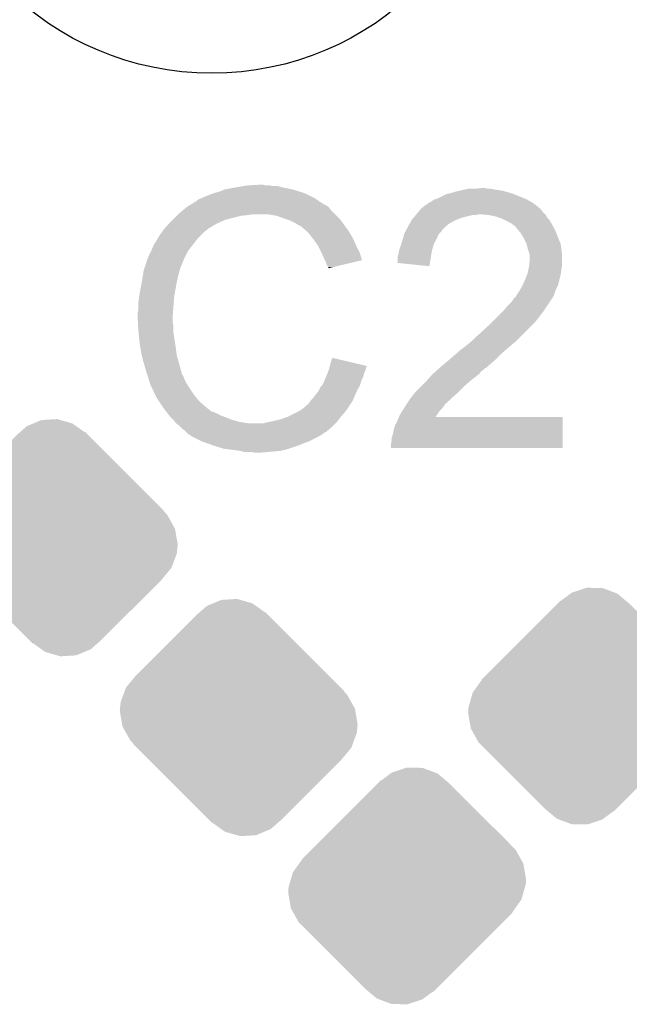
# Model space of a CAD drawing. Extents: x -1.3 to 24.2, y -3.9 to 24.8.
# Tile 18 of 23: x 13.2 to 15.5, y 13.8 to 17.5. Entities that reach past the tile are written whole.
import ezdxf

# ---------------------------------------------------------------- set-up
doc = ezdxf.new("R2010")
doc.units = 0
doc.layers.get('0').update_dxf_attribs({"linetype": 'CONTINUOUS'})
doc.layers.add('M-BUS_RF_5_CLICK_V100_GTO', color=12, linetype='CONTINUOUS')
doc.layers.add('M-BUS_RF_5_CLICK_V100_GTS', color=13, linetype='CONTINUOUS')

# ---------------------------------------------------------------- blocks, each defined once
blk = doc.blocks.new('CUSTOM_67')
for points in [[(-0.00452, 0.44521), (-0.001348, 0.446268), (0.058318, 0.44521), (-0.001348, 0.446268)], [(-0.09984, 0.396188), (-0.062056, 0.424334), (0.147838, 0.396188), (0.114222, 0.424334)], [(-0.062056, 0.424334), (-0.057958, 0.427386), (0.114222, 0.424334), (0.10605, 0.427386)], [(-0.057958, 0.427386), (-0.00452, 0.44521), (0.10605, 0.427386), (0.058318, 0.44521)], [(-0.337542, 0.159966), (-0.111486, 0.386022), (0.386034, 0.159966), (0.159978, 0.386022)], [(-0.111486, 0.386022), (-0.10132, 0.396188), (0.159978, 0.386022), (0.147838, 0.396188)], [(-0.10132, 0.396188), (-0.10058, 0.396928), (-0.09984, 0.396188), (-0.10058, 0.396928)], [(-0.361196, 0.136312), (-0.337542, 0.159966), (0.409112, 0.136312), (0.386034, 0.159966)], [(-0.396928, 0.10058), (-0.361196, 0.136312), (0.429078, 0.10058), (0.409112, 0.136312)], [(-0.430808, 0.051232), (-0.40732, 0.084216), (0.44388, 0.051232), (0.43822, 0.084216)], [(-0.40732, 0.084216), (-0.39619, 0.099842), (0.43822, 0.084216), (0.42949, 0.099842)], [(-0.39619, 0.099842), (-0.396928, 0.10058), (0.42949, 0.099842), (0.429078, 0.10058)], [(-0.438216, 0.0254), (-0.430808, 0.051232), (0.44831, 0.0254), (0.44388, 0.051232)], [(-0.447254, -0.00613), (-0.44374, 0.006132), (0.443738, -0.00613), (0.447254, 0.006132)], [(-0.44374, 0.006132), (-0.438216, 0.0254), (0.447254, 0.006132), (0.44831, 0.0254)], [(-0.44831, -0.0254), (-0.447254, -0.00613), (0.438212, -0.0254), (0.443738, -0.00613)], [(-0.443878, -0.05123), (-0.44831, -0.0254), (0.430808, -0.05123), (0.438212, -0.0254)], [(-0.438222, -0.084216), (-0.443878, -0.05123), (0.407314, -0.084216), (0.430808, -0.05123)], [(-0.429492, -0.09984), (-0.438222, -0.084216), (0.396188, -0.09984), (0.407314, -0.084216)], [(-0.429078, -0.10058), (-0.429492, -0.09984), (0.396928, -0.10058), (0.396188, -0.09984)], [(-0.409114, -0.136312), (-0.429078, -0.10058), (0.361196, -0.136312), (0.396928, -0.10058)], [(-0.386012, -0.159988), (-0.409114, -0.136312), (0.33752, -0.159988), (0.361196, -0.136312)], [(-0.159988, -0.386012), (-0.386012, -0.159988), (0.111496, -0.386012), (0.33752, -0.159988)], [(-0.147838, -0.396186), (-0.159988, -0.386012), (0.101322, -0.396186), (0.111496, -0.386012)], [(-0.114234, -0.424326), (-0.147838, -0.396186), (0.062064, -0.424326), (0.099838, -0.396186)], [(0.10058, -0.396928), (0.099838, -0.396186), (0.10058, -0.396928), (0.101322, -0.396186)], [(-0.106024, -0.427392), (-0.114234, -0.424326), (0.05795, -0.427392), (0.062064, -0.424326)], [(-0.05833, -0.445208), (-0.106024, -0.427392), (0.00452, -0.445208), (0.05795, -0.427392)], [(0.001336, -0.44627), (-0.05833, -0.445208), (0.001336, -0.44627), (0.00452, -0.445208)]]:
    blk.add_solid(points)
blk = doc.blocks.new('CUSTOM_76')
for points in [[(-0.065702, 0.44364), (-0.006136, 0.447248), (0.006452, 0.44364), (-0.006136, 0.447248)], [(-0.148352, 0.396186), (-0.120664, 0.420392), (0.099838, 0.396186), (0.06585, 0.420392)], [(-0.120664, 0.420392), (-0.09605, 0.430804), (0.06585, 0.420392), (0.051228, 0.430804)], [(-0.09605, 0.430804), (-0.065702, 0.44364), (0.051228, 0.430804), (0.006452, 0.44364)], [(-0.386012, 0.159988), (-0.159988, 0.386012), (0.33752, 0.159988), (0.111496, 0.386012)], [(-0.159988, 0.386012), (-0.148352, 0.396186), (0.111496, 0.386012), (0.101322, 0.396186)], [(0.099838, 0.396186), (0.10058, 0.396928), (0.101322, 0.396186), (0.10058, 0.396928)], [(-0.424328, 0.114236), (-0.386012, 0.159988), (0.383272, 0.114236), (0.33752, 0.159988)], [(-0.42943, 0.10058), (-0.424328, 0.114236), (0.396928, 0.10058), (0.383272, 0.114236)], [(-0.44521, 0.058332), (-0.435058, 0.085514), (0.424302, 0.058332), (0.409112, 0.085514)], [(-0.435058, 0.085514), (-0.429706, 0.09984), (0.409112, 0.085514), (0.396188, 0.09984)], [(-0.429706, 0.09984), (-0.42943, 0.10058), (0.396188, 0.09984), (0.396928, 0.10058)], [(-0.447556, 0.033418), (-0.44521, 0.058332), (0.438222, 0.033418), (0.424302, 0.058332)], [(-0.44831, 0.0254), (-0.447556, 0.033418), (0.439598, 0.0254), (0.438222, 0.033418)], [(-0.439596, -0.0254), (-0.44831, 0.0254), (0.44831, -0.0254), (0.439598, 0.0254)], [(-0.438222, -0.033416), (-0.439596, -0.0254), (0.447556, -0.033416), (0.44831, -0.0254)], [(-0.424336, -0.058266), (-0.438222, -0.033416), (0.445222, -0.058266), (0.447556, -0.033416)], [(-0.409114, -0.085512), (-0.424336, -0.058266), (0.435054, -0.085512), (0.445222, -0.058266)], [(-0.396188, -0.09984), (-0.409114, -0.085512), (0.429706, -0.09984), (0.435054, -0.085512)], [(-0.396928, -0.10058), (-0.396188, -0.09984), (0.42943, -0.10058), (0.429706, -0.09984)], [(-0.383332, -0.114176), (-0.396928, -0.10058), (0.424358, -0.114176), (0.42943, -0.10058)], [(-0.337566, -0.159942), (-0.383332, -0.114176), (0.386058, -0.159942), (0.424358, -0.114176)], [(-0.111486, -0.386022), (-0.337566, -0.159942), (0.159978, -0.386022), (0.386058, -0.159942)], [(-0.10132, -0.396188), (-0.111486, -0.386022), (0.14835, -0.396188), (0.159978, -0.386022)], [(-0.10058, -0.396928), (-0.10132, -0.396188), (-0.10058, -0.396928), (-0.09984, -0.396188)], [(-0.065846, -0.420396), (-0.09984, -0.396188), (0.120662, -0.420396), (0.14835, -0.396188)], [(-0.05123, -0.430806), (-0.065846, -0.420396), (0.096052, -0.430806), (0.120662, -0.420396)], [(-0.006444, -0.443646), (-0.05123, -0.430806), (0.0657, -0.443646), (0.096052, -0.430806)], [(0.006132, -0.447252), (-0.006444, -0.443646), (0.006132, -0.447252), (0.0657, -0.443646)]]:
    blk.add_solid(points)
blk = doc.blocks.new('ROUND_23')
blk.add_circle((0, 0), 1.1011)

msp = doc.modelspace()

# ---------------------------------------------------------------- linework, layer by layer
at = {"layer": 'M-BUS_RF_5_CLICK_V100_GTO'}
for points in [[(14.000482, 16.81734), (14.018262, 16.82496), (14.299186, 16.81734), (14.274802, 16.82496)], [(14.018262, 16.82496), (14.0589, 16.83258), (14.274802, 16.82496), (14.236698, 16.83258)], [(14.0589, 16.83258), (14.08938, 16.83766), (14.236698, 16.83258), (14.218924, 16.83766)], [(14.08938, 16.83766), (14.10462, 16.8402), (14.201142, 16.83766), (14.185902, 16.8402)], [(14.10462, 16.8402), (14.150338, 16.84274), (14.173202, 16.8402), (14.163042, 16.84274)], [(14.892018, 16.81734), (14.903448, 16.81988), (15.076172, 16.81734), (15.067282, 16.81988)], [(14.903448, 16.81988), (14.91488, 16.82242), (15.067282, 16.81988), (15.05204, 16.82242)], [(14.91488, 16.82242), (14.92631, 16.82496), (15.05204, 16.82242), (15.03426, 16.82496)], [(14.92631, 16.82496), (14.937742, 16.8275), (15.03426, 16.82496), (15.021562, 16.8275)], [(14.9606, 16.8275), (14.985978, 16.830038), (15.008864, 16.8275), (15.001242, 16.830038)], [(14.985978, 16.830038), (14.985998, 16.83004), (15.001242, 16.830038), (14.985998, 16.83004)], [(13.909868, 16.77924), (13.91412, 16.781792), (14.3764, 16.77924), (14.372828, 16.781792)], [(13.91412, 16.781792), (13.914134, 16.784326), (14.372828, 16.781792), (14.36928, 16.784326)], [(13.914134, 16.784326), (13.924282, 16.7894), (14.36928, 16.784326), (14.362174, 16.7894)], [(13.924282, 16.7894), (13.931894, 16.791938), (14.362174, 16.7894), (14.35862, 16.791938)], [(13.931894, 16.791938), (13.9319, 16.79194), (14.35862, 16.791938), (14.358618, 16.79194)], [(13.9319, 16.79194), (13.94206, 16.79702), (14.358618, 16.79194), (14.34846, 16.79702)], [(13.94206, 16.79702), (13.954758, 16.8021), (14.34846, 16.79702), (14.3383, 16.8021)], [(13.954758, 16.8021), (13.967458, 16.80718), (14.3383, 16.8021), (14.32687, 16.80718)], [(13.967458, 16.80718), (13.9827, 16.81226), (14.32687, 16.80718), (14.31544, 16.81226)], [(13.9827, 16.81226), (14.000482, 16.81734), (14.31544, 16.81226), (14.299186, 16.81734)], [(14.79804, 16.779242), (14.808202, 16.78686), (15.172054, 16.779242), (15.158722, 16.78686)], [(14.808202, 16.78686), (14.82344, 16.79194), (15.158722, 16.78686), (15.146868, 16.79194)], [(14.82344, 16.79194), (14.828518, 16.79448), (15.146868, 16.79194), (15.14094, 16.79448)], [(14.828518, 16.79448), (14.853922, 16.807182), (15.14094, 16.79448), (15.109188, 16.807182)], [(14.853922, 16.807182), (14.864076, 16.80972), (15.109188, 16.807182), (15.102842, 16.80972)], [(14.864076, 16.80972), (14.87424, 16.81226), (15.102842, 16.80972), (15.093952, 16.81226)], [(14.87424, 16.81226), (14.892018, 16.81734), (15.093952, 16.81226), (15.076172, 16.81734)], [(13.843, 16.73098), (13.861008, 16.746218), (14.43482, 16.73098), (14.419582, 16.746218)], [(13.861008, 16.746218), (13.870016, 16.75384), (14.419582, 16.746218), (14.4145, 16.75384)], [(13.870016, 16.75384), (13.876022, 16.758922), (14.4145, 16.75384), (14.409418, 16.758922)], [(13.876022, 16.758922), (13.880246, 16.761458), (14.409418, 16.758922), (14.40688, 16.761458)], [(13.880246, 16.761458), (13.884476, 16.763998), (14.40688, 16.761458), (14.401804, 16.763998)], [(13.884476, 16.763998), (13.888702, 16.766534), (14.401804, 16.763998), (14.399266, 16.766534)], [(13.888702, 16.766534), (13.888712, 16.76654), (14.399266, 16.766534), (14.396724, 16.76654)], [(13.888712, 16.76654), (13.909868, 16.77924), (14.396724, 16.76654), (14.3764, 16.77924)], [(14.749784, 16.741138), (14.75613, 16.748752), (15.217142, 16.741138), (15.212064, 16.748752)], [(14.75613, 16.748752), (14.756136, 16.74876), (15.212064, 16.748752), (15.209542, 16.74876)], [(14.756136, 16.74876), (14.758246, 16.751292), (15.209542, 16.74876), (15.20952, 16.751292)], [(14.758246, 16.751292), (14.762488, 16.75638), (15.20952, 16.751292), (15.20342, 16.75638)], [(14.762488, 16.75638), (14.765026, 16.756386), (15.20342, 16.75638), (15.203412, 16.756386)], [(14.765026, 16.756386), (14.77264, 16.764), (15.203412, 16.756386), (15.19428, 16.764)], [(14.77264, 16.764), (14.772644, 16.764002), (15.19428, 16.764), (15.194278, 16.764002)], [(14.772644, 16.764002), (14.77772, 16.766542), (15.194278, 16.764002), (15.190722, 16.766542)], [(14.77772, 16.766542), (14.787882, 16.77416), (15.190722, 16.766542), (15.180058, 16.77416)], [(14.787882, 16.77416), (14.792958, 16.7767), (15.180058, 16.77416), (15.176502, 16.7767)], [(14.792958, 16.7767), (14.79804, 16.779242), (15.176502, 16.7767), (15.172054, 16.779242)], [(13.81506, 16.70304), (13.82268, 16.71066), (14.00429, 16.70304), (14.020798, 16.71066)], [(13.82268, 16.71066), (13.83792, 16.7259), (14.020798, 16.71066), (14.08176, 16.7259)], [(13.83792, 16.7259), (13.84046, 16.72844), (14.08176, 16.7259), (14.107162, 16.72844)], [(13.84046, 16.72844), (13.843, 16.73098), (14.107162, 16.72844), (14.119858, 16.73098)], [(14.213838, 16.7259), (14.183358, 16.73098), (14.4399, 16.7259), (14.43482, 16.73098)], [(14.24178, 16.71574), (14.213838, 16.7259), (14.45006, 16.71574), (14.4399, 16.7259)], [(14.249406, 16.713198), (14.24178, 16.71574), (14.452602, 16.713198), (14.45006, 16.71574)], [(14.264638, 16.70812), (14.249406, 16.713198), (14.456666, 16.70812), (14.452602, 16.713198)], [(14.27988, 16.7005), (14.264638, 16.70812), (14.46276, 16.7005), (14.456666, 16.70812)], [(14.71567, 16.69542), (14.722928, 16.70812), (14.86408, 16.69542), (14.886938, 16.70812)], [(14.722928, 16.70812), (14.72438, 16.710658), (14.886938, 16.70812), (14.893284, 16.710658)], [(14.72438, 16.710658), (14.73073, 16.718278), (14.893284, 16.710658), (14.912338, 16.718278)], [(14.73073, 16.718278), (14.7392, 16.72844), (14.912338, 16.718278), (14.952978, 16.72844)], [(14.7392, 16.72844), (14.741316, 16.730978), (14.968216, 16.72844), (14.975838, 16.730978)], [(14.741316, 16.73098), (14.749784, 16.741138), (15.2273, 16.73098), (15.217142, 16.741138)], [(14.741316, 16.730978), (14.741316, 16.73098), (14.975838, 16.730978), (14.983462, 16.73098)], [(15.01394, 16.72844), (14.983462, 16.73098), (15.22984, 16.72844), (15.2273, 16.73098)], [(15.01396, 16.728436), (15.01394, 16.72844), (15.229842, 16.728436), (15.22984, 16.72844)], [(15.039338, 16.72336), (15.01396, 16.728436), (15.232382, 16.72336), (15.229842, 16.728436)], [(15.054578, 16.71828), (15.039338, 16.72336), (15.234922, 16.71828), (15.232382, 16.72336)], [(15.062198, 16.71574), (15.054578, 16.71828), (15.237462, 16.71574), (15.234922, 16.71828)], [(15.072362, 16.710658), (15.062198, 16.71574), (15.242542, 16.710658), (15.237462, 16.71574)], [(15.097758, 16.69796), (15.072362, 16.710658), (15.25016, 16.69796), (15.242542, 16.710658)], [(13.784324, 16.667478), (13.78966, 16.6751), (13.9446, 16.667478), (13.954758, 16.6751)], [(13.78966, 16.6751), (13.789662, 16.675102), (13.954758, 16.6751), (13.95476, 16.675102)], [(13.789662, 16.675102), (13.791966, 16.677638), (13.95476, 16.675102), (13.957298, 16.677638)], [(13.791966, 16.677638), (13.808132, 16.69542), (13.957298, 16.677638), (13.987782, 16.69542)], [(13.808132, 16.69542), (13.81506, 16.70304), (13.987782, 16.69542), (14.00429, 16.70304)], [(14.28496, 16.69796), (14.27988, 16.7005), (14.464576, 16.69796), (14.46276, 16.7005)], [(14.297662, 16.69034), (14.28496, 16.69796), (14.470018, 16.69034), (14.464576, 16.69796)], [(14.307816, 16.685262), (14.297662, 16.69034), (14.473646, 16.685262), (14.470018, 16.69034)], [(14.31036, 16.68272), (14.307816, 16.685262), (14.475462, 16.68272), (14.473646, 16.685262)], [(14.330364, 16.66494), (14.31036, 16.68272), (14.488162, 16.66494), (14.475462, 16.68272)], [(14.70054, 16.667478), (14.704644, 16.6751), (14.836138, 16.667478), (14.84122, 16.6751)], [(14.704644, 16.6751), (14.706014, 16.677642), (14.84122, 16.6751), (14.84376, 16.677642)], [(14.706014, 16.677642), (14.71422, 16.69288), (14.84376, 16.677642), (14.861176, 16.69288)], [(14.71422, 16.69288), (14.71567, 16.69542), (14.861176, 16.69288), (14.86408, 16.69542)], [(15.10792, 16.69034), (15.097758, 16.69796), (15.254318, 16.69034), (15.25016, 16.69796)], [(15.115536, 16.68526), (15.10792, 16.69034), (15.257088, 16.68526), (15.254318, 16.69034)], [(15.118078, 16.680184), (15.115536, 16.68526), (15.259856, 16.680184), (15.257088, 16.68526)], [(15.126792, 16.67002), (15.118078, 16.680184), (15.2654, 16.67002), (15.259856, 16.680184)], [(13.759182, 16.626844), (13.76426, 16.636998), (13.906786, 16.626844), (13.914684, 16.636998)], [(13.76426, 16.636998), (13.765782, 16.639538), (13.914684, 16.636998), (13.91666, 16.639538)], [(13.765782, 16.639538), (13.771878, 16.6497), (13.91666, 16.639538), (13.926822, 16.6497)], [(13.771878, 16.6497), (13.784324, 16.667478), (13.926822, 16.6497), (13.9446, 16.667478)], [(14.33322, 16.6624), (14.330364, 16.66494), (14.489614, 16.6624), (14.488162, 16.66494)], [(14.345412, 16.64716), (14.33322, 16.6624), (14.49832, 16.64716), (14.489614, 16.6624)], [(14.35354, 16.637), (14.345412, 16.64716), (14.5034, 16.637), (14.49832, 16.64716)], [(14.360652, 16.62684), (14.35354, 16.637), (14.50848, 16.62684), (14.5034, 16.637)], [(14.68628, 16.6243), (14.690632, 16.639538), (14.80965, 16.6243), (14.81836, 16.639538)], [(14.690632, 16.639538), (14.695712, 16.657316), (14.81836, 16.639538), (14.825978, 16.657316)], [(14.695712, 16.657316), (14.69644, 16.659862), (14.825978, 16.657316), (14.828522, 16.659862)], [(14.69644, 16.659862), (14.70054, 16.667478), (14.828522, 16.659862), (14.836138, 16.667478)], [(15.13332, 16.662402), (15.126792, 16.67002), (15.26833, 16.662402), (15.2654, 16.67002)], [(15.14602, 16.642078), (15.13332, 16.662402), (15.276148, 16.642078), (15.26833, 16.662402)], [(15.14856, 16.637), (15.14602, 16.642078), (15.2781, 16.637), (15.276148, 16.642078)], [(15.15618, 16.621762), (15.14856, 16.637), (15.28463, 16.621762), (15.2781, 16.637)], [(13.741846, 16.593818), (13.74902, 16.609064), (13.8811, 16.593818), (13.892958, 16.609064)], [(13.74902, 16.609064), (13.749026, 16.611606), (13.892958, 16.609064), (13.894934, 16.611606)], [(13.749026, 16.611606), (13.75156, 16.614144), (13.894934, 16.611606), (13.896908, 16.614144)], [(13.75156, 16.614144), (13.754104, 16.621762), (13.896908, 16.614144), (13.902834, 16.621762)], [(13.754104, 16.621762), (13.759182, 16.626844), (13.902834, 16.621762), (13.906786, 16.626844)], [(14.371318, 16.6116), (14.360652, 16.62684), (14.515254, 16.6116), (14.50848, 16.62684)], [(14.37513, 16.60398), (14.371318, 16.6116), (14.51864, 16.60398), (14.515254, 16.6116)], [(14.38402, 16.5862), (14.37513, 16.60398), (14.527532, 16.5862), (14.51864, 16.60398)], [(14.676122, 16.59382), (14.676968, 16.59636), (14.800154, 16.59382), (14.80058, 16.59636)], [(14.676968, 16.59636), (14.685432, 16.621758), (14.80058, 16.59636), (14.808198, 16.621758)], [(14.685432, 16.621758), (14.68628, 16.6243), (14.808198, 16.621758), (14.80965, 16.6243)], [(15.156818, 16.619216), (15.15618, 16.621762), (15.28572, 16.619216), (15.28463, 16.621762)], [(15.161262, 16.60144), (15.156818, 16.619216), (15.287944, 16.60144), (15.28572, 16.619216)], [(15.166338, 16.5862), (15.161262, 16.60144), (15.289848, 16.5862), (15.287944, 16.60144)], [(13.717692, 16.532856), (13.727852, 16.56334), (13.85316, 16.532856), (13.86586, 16.56334)], [(13.727852, 16.56334), (13.7287, 16.56588), (13.86586, 16.56334), (13.86713, 16.56588)], [(13.7287, 16.56588), (13.741846, 16.593818), (13.86713, 16.56588), (13.8811, 16.593818)], [(14.38515, 16.583658), (14.38402, 16.5862), (14.528802, 16.583658), (14.527532, 16.5862)], [(14.39418, 16.56334), (14.38515, 16.583658), (14.534876, 16.56334), (14.528802, 16.583658)], [(14.396724, 16.558254), (14.39418, 16.56334), (14.536396, 16.558254), (14.534876, 16.56334)], [(14.67104, 16.570962), (14.67358, 16.58112), (14.796338, 16.570962), (14.798034, 16.58112)], [(14.67104, 16.553184), (14.67104, 16.570962), (14.793368, 16.553184), (14.796338, 16.570962)], [(14.67358, 16.58112), (14.676122, 16.59382), (14.798034, 16.58112), (14.800154, 16.59382)], [(15.167864, 16.578578), (15.166338, 16.5862), (15.2908, 16.578578), (15.289848, 16.5862)], [(15.166594, 16.537938), (15.16888, 16.560798), (15.2908, 16.537938), (15.2908, 16.560798)], [(15.16888, 16.573502), (15.167864, 16.578578), (15.2908, 16.573502), (15.2908, 16.578578)], [(15.16888, 16.560798), (15.16888, 16.573502), (15.2908, 16.560798), (15.2908, 16.573502)], [(13.713462, 16.520162), (13.714306, 16.522696), (13.84935, 16.520162), (13.850618, 16.522696)], [(13.714306, 16.522696), (13.715998, 16.527774), (13.850618, 16.522696), (13.85062, 16.527774)], [(13.715998, 16.527774), (13.716844, 16.530314), (13.85062, 16.527774), (13.853154, 16.530314)], [(13.716844, 16.530314), (13.717692, 16.532856), (13.853154, 16.530314), (13.85316, 16.532856)], [(14.39926, 16.55318), (14.396724, 16.558254), (14.515234, 16.55318), (14.536396, 16.558254)], [(14.40434, 16.537944), (14.39926, 16.55318), (14.451692, 16.537944), (14.515234, 16.55318)], [(14.409414, 16.532866), (14.40434, 16.537944), (14.430514, 16.532866), (14.451692, 16.537944)], [(14.40942, 16.527808), (14.409414, 16.532866), (14.40942, 16.527808), (14.430514, 16.532866)], [(14.668514, 16.548126), (14.67104, 16.553184), (14.792524, 16.548126), (14.793368, 16.553184)], [(14.7904, 16.535402), (14.668514, 16.548126), (14.7904, 16.535402), (14.792524, 16.548126)], [(15.16126, 16.510002), (15.1638, 16.5227), (15.286446, 16.510002), (15.28826, 16.5227)], [(15.1638, 16.5227), (15.16634, 16.535398), (15.28826, 16.5227), (15.290376, 16.535398)], [(15.16634, 16.535398), (15.166594, 16.537938), (15.290376, 16.535398), (15.2908, 16.537938)], [(13.70584, 16.47444), (13.70965, 16.4973), (13.83792, 16.47444), (13.843, 16.4973)], [(13.70965, 16.4973), (13.713036, 16.517618), (13.843, 16.4973), (13.848078, 16.517618)], [(13.713036, 16.517618), (13.713462, 16.520162), (13.848078, 16.517618), (13.84935, 16.520162)], [(15.142066, 16.464278), (15.1511, 16.4846), (15.27556, 16.464278), (15.28064, 16.4846)], [(15.1511, 16.4846), (15.159226, 16.50492), (15.28064, 16.4846), (15.28572, 16.50492)], [(15.159226, 16.50492), (15.16126, 16.510002), (15.28572, 16.50492), (15.286446, 16.510002)], [(13.7006, 16.4465), (13.70584, 16.47444), (13.83284, 16.4465), (13.83792, 16.47444)], [(15.130778, 16.443958), (15.14094, 16.461742), (15.2654, 16.443958), (15.274292, 16.461742)], [(15.14094, 16.461742), (15.142066, 16.464278), (15.274292, 16.461742), (15.27556, 16.464278)], [(13.69314, 16.39824), (13.69568, 16.416022), (13.826488, 16.39824), (13.82776, 16.416022)], [(13.69568, 16.416022), (13.69822, 16.4338), (13.82776, 16.416022), (13.830722, 16.4338)], [(13.69822, 16.4338), (13.7006, 16.4465), (13.830722, 16.4338), (13.83284, 16.4465)], [(15.1003, 16.40078), (15.11046, 16.416024), (15.244232, 16.40078), (15.254394, 16.416024)], [(15.11046, 16.416024), (15.110482, 16.41856), (15.254394, 16.416024), (15.256086, 16.41856)], [(15.110482, 16.41856), (15.115546, 16.418574), (15.256086, 16.41856), (15.256094, 16.418574)], [(15.115546, 16.418574), (15.116808, 16.421098), (15.256094, 16.418574), (15.257778, 16.421098)], [(15.116808, 16.421098), (15.120622, 16.428722), (15.257778, 16.421098), (15.260828, 16.428722)], [(15.120622, 16.428722), (15.124006, 16.4338), (15.260828, 16.428722), (15.26286, 16.4338)], [(15.124006, 16.4338), (15.129084, 16.441418), (15.26286, 16.4338), (15.265398, 16.441418)], [(15.129084, 16.441418), (15.130776, 16.443956), (15.265398, 16.441418), (15.2654, 16.443956)], [(15.130776, 16.443956), (15.130778, 16.443958), (15.2654, 16.443956), (15.2654, 16.443958)], [(13.69314, 16.370302), (13.69314, 16.39824), (13.824494, 16.370302), (13.826488, 16.39824)], [(15.06982, 16.36776), (15.085058, 16.38554), (15.22222, 16.36776), (15.234072, 16.38554)], [(15.085058, 16.38554), (15.1003, 16.40078), (15.234072, 16.38554), (15.244232, 16.40078)], [(13.6906, 16.360142), (13.69314, 16.370302), (13.823768, 16.360142), (13.824494, 16.370302)], [(13.6906, 16.344902), (13.6906, 16.360142), (13.82268, 16.344902), (13.823768, 16.360142)], [(13.6906, 16.3449), (13.6906, 16.344902), (13.822682, 16.3449), (13.82268, 16.344902)], [(13.691744, 16.322038), (13.6906, 16.3449), (13.822682, 16.322038), (13.822682, 16.3449)], [(15.0241, 16.32204), (15.0495, 16.34744), (15.18666, 16.32204), (15.20698, 16.34744)], [(15.0495, 16.34744), (15.06982, 16.36776), (15.20698, 16.34744), (15.22222, 16.36776)], [(13.692126, 16.314416), (13.691744, 16.322038), (13.82522, 16.314416), (13.822682, 16.322038)], [(13.69314, 16.2941), (13.692126, 16.314416), (13.82522, 16.2941), (13.82522, 16.314416)], [(14.98346, 16.28394), (15.01902, 16.31696), (15.14856, 16.28394), (15.18158, 16.31696)], [(15.01902, 16.31696), (15.0241, 16.32204), (15.18158, 16.31696), (15.18666, 16.32204)], [(13.693904, 16.286478), (13.69314, 16.2941), (13.82522, 16.286478), (13.82522, 16.2941)], [(13.695426, 16.27124), (13.693904, 16.286478), (13.82776, 16.27124), (13.82522, 16.286478)], [(13.69822, 16.243298), (13.695426, 16.27124), (13.83206, 16.243298), (13.82776, 16.27124)], [(14.95044, 16.25346), (14.96568, 16.2687), (15.11808, 16.25346), (15.13332, 16.2687)], [(14.96568, 16.2687), (14.98346, 16.28394), (15.13332, 16.2687), (15.14856, 16.28394)], [(13.699118, 16.23822), (13.69822, 16.243298), (13.83284, 16.23822), (13.83206, 16.243298)], [(13.70584, 16.20012), (13.699118, 16.23822), (13.83792, 16.20012), (13.83284, 16.23822)], [(14.902182, 16.21536), (14.9225, 16.2306), (15.073204, 16.21536), (15.090984, 16.2306)], [(14.9225, 16.2306), (14.9352, 16.24076), (15.090984, 16.2306), (15.10284, 16.24076)], [(14.9352, 16.24076), (14.950438, 16.253458), (15.10284, 16.24076), (15.118076, 16.253458)], [(14.950438, 16.253458), (14.95044, 16.25346), (15.118076, 16.253458), (15.11808, 16.25346)], [(13.705842, 16.200118), (13.70584, 16.20012), (13.83792, 16.200118), (13.83792, 16.20012)], [(13.71092, 16.1798), (13.705842, 16.200118), (13.843726, 16.1798), (13.83792, 16.200118)], [(14.41704, 16.167098), (14.42468, 16.189956), (14.521768, 16.167098), (14.42468, 16.189956)], [(14.86154, 16.1798), (14.873394, 16.18996), (15.035348, 16.1798), (15.04696, 16.18996)], [(14.873394, 16.18996), (14.8971, 16.210278), (15.04696, 16.18996), (15.067276, 16.210278)], [(14.8971, 16.210278), (14.897104, 16.210282), (15.067276, 16.210278), (15.06728, 16.210282)], [(14.897104, 16.210282), (14.902182, 16.21536), (15.06728, 16.210282), (15.073204, 16.21536)], [(13.715276, 16.16456), (13.71092, 16.1798), (13.84808, 16.16456), (13.843726, 16.1798)], [(13.72108, 16.14424), (13.715276, 16.16456), (13.853502, 16.14424), (13.84808, 16.16456)], [(14.41196, 16.146782), (14.413228, 16.151858), (14.550388, 16.146782), (14.551658, 16.151858)], [(14.413228, 16.151858), (14.414498, 16.156936), (14.551658, 16.151858), (14.554198, 16.156936)], [(14.414498, 16.156936), (14.41513, 16.159462), (14.554198, 16.156936), (14.5542, 16.159462)], [(14.41513, 16.159462), (14.41704, 16.167098), (14.5542, 16.159462), (14.521768, 16.167098)], [(14.820138, 16.14424), (14.828512, 16.151854), (14.99362, 16.14424), (15.001234, 16.151854)], [(14.828512, 16.151854), (14.82852, 16.15186), (15.001234, 16.151854), (15.003774, 16.15186)], [(14.82852, 16.15186), (14.852534, 16.17218), (15.003774, 16.15186), (15.02664, 16.17218)], [(14.852534, 16.17218), (14.86154, 16.1798), (15.02664, 16.17218), (15.035348, 16.1798)], [(13.727008, 16.126458), (13.72108, 16.14424), (13.858244, 16.126458), (13.853502, 16.14424)], [(13.727856, 16.123916), (13.727008, 16.126458), (13.860782, 16.123916), (13.858244, 16.126458)], [(13.729548, 16.118838), (13.727856, 16.123916), (13.86332, 16.118838), (13.860782, 16.123916)], [(13.73124, 16.113758), (13.729548, 16.118838), (13.865014, 16.113758), (13.86332, 16.118838)], [(13.731876, 16.11122), (13.73124, 16.113758), (13.86586, 16.11122), (13.865014, 16.113758)], [(14.39454, 16.103598), (14.401072, 16.118838), (14.533878, 16.103598), (14.541498, 16.118838)], [(14.401072, 16.118838), (14.40434, 16.12646), (14.541498, 16.118838), (14.543022, 16.12646)], [(14.40434, 16.12646), (14.406244, 16.131538), (14.543022, 16.12646), (14.54404, 16.131538)], [(14.406244, 16.131538), (14.410052, 16.141698), (14.54404, 16.131538), (14.54912, 16.141698)], [(14.410052, 16.141698), (14.41196, 16.146782), (14.54912, 16.141698), (14.550388, 16.146782)], [(14.78026, 16.1036), (14.796064, 16.12138), (14.94536, 16.1036), (14.96822, 16.12138)], [(14.796064, 16.12138), (14.80058, 16.12646), (14.96822, 16.12138), (14.974992, 16.12646)], [(14.80058, 16.12646), (14.80337, 16.128998), (14.974992, 16.12646), (14.978378, 16.128998)], [(14.80337, 16.128998), (14.814546, 16.139158), (14.978378, 16.128998), (14.985998, 16.139158)], [(14.814546, 16.139158), (14.820138, 16.14424), (14.985998, 16.139158), (14.99362, 16.14424)], [(13.733782, 16.1036), (13.731876, 16.11122), (13.869672, 16.1036), (13.86586, 16.11122)], [(13.736322, 16.095982), (13.733782, 16.1036), (13.87348, 16.095982), (13.869672, 16.1036)], [(13.73886, 16.088362), (13.736322, 16.095982), (13.878244, 16.088362), (13.87348, 16.095982)], [(13.7414, 16.08328), (13.73886, 16.088362), (13.881418, 16.08328), (13.878244, 16.088362)], [(13.744986, 16.07566), (13.7414, 16.08328), (13.88618, 16.07566), (13.881418, 16.08328)], [(14.37386, 16.06804), (14.37894, 16.0782), (14.51864, 16.06804), (14.524446, 16.0782)], [(14.37894, 16.0782), (14.385032, 16.085818), (14.524446, 16.0782), (14.5288, 16.085818)], [(14.385032, 16.085818), (14.3891, 16.090902), (14.5288, 16.085818), (14.53025, 16.090902)], [(14.3891, 16.090902), (14.39454, 16.103598), (14.53025, 16.090902), (14.533878, 16.103598)], [(14.73962, 16.06296), (14.75994, 16.08328), (14.90218, 16.06296), (14.9225, 16.08328)], [(14.75994, 16.08328), (14.78026, 16.1036), (14.9225, 16.08328), (14.94536, 16.1036)], [(13.755744, 16.0528), (13.744986, 16.07566), (13.90142, 16.0528), (13.88618, 16.07566)], [(13.76172, 16.0401), (13.755744, 16.0528), (13.91158, 16.0401), (13.90142, 16.0528)], [(13.770188, 16.0274), (13.76172, 16.0401), (13.92174, 16.0274), (13.91158, 16.0401)], [(14.345922, 16.03248), (14.35354, 16.040102), (14.50308, 16.03248), (14.506416, 16.040102)], [(14.35354, 16.040102), (14.36116, 16.05026), (14.506416, 16.040102), (14.51086, 16.05026)], [(14.36116, 16.05026), (14.371322, 16.062962), (14.51086, 16.05026), (14.516418, 16.062962)], [(14.371322, 16.062962), (14.37386, 16.06804), (14.516418, 16.062962), (14.51864, 16.06804)], [(14.7193, 16.03756), (14.723364, 16.042642), (14.874236, 16.03756), (14.87932, 16.042642)], [(14.723364, 16.042642), (14.737588, 16.06042), (14.87932, 16.042642), (14.89964, 16.06042)], [(14.737588, 16.06042), (14.73962, 16.06296), (14.89964, 16.06042), (14.90218, 16.06296)], [(13.783732, 16.007082), (13.770188, 16.0274), (13.944598, 16.007082), (13.92174, 16.0274)], [(13.78712, 16.002), (13.783732, 16.007082), (13.950952, 16.002), (13.944598, 16.007082)], [(13.798844, 15.98676), (13.78712, 16.002), (13.970006, 15.98676), (13.950952, 16.002)], [(14.307818, 15.99438), (14.32052, 16.00454), (14.478846, 15.99438), (14.48562, 16.00454)], [(14.32052, 16.00454), (14.328144, 16.012162), (14.48562, 16.00454), (14.4907, 16.012162)], [(14.328144, 16.012162), (14.33322, 16.014704), (14.4907, 16.012162), (14.492394, 16.014704)], [(14.33322, 16.014704), (14.3383, 16.02232), (14.492394, 16.014704), (14.497472, 16.02232)], [(14.3383, 16.02232), (14.342108, 16.027398), (14.497472, 16.02232), (14.500858, 16.027398)], [(14.342108, 16.027398), (14.345922, 16.03248), (14.500858, 16.027398), (14.50308, 16.03248)], [(14.694534, 15.99946), (14.700884, 16.00962), (14.838678, 15.99946), (14.8463, 16.00962)], [(14.700884, 16.00962), (14.70406, 16.0147), (14.8463, 16.00962), (14.849686, 16.0147)], [(14.70406, 16.0147), (14.705752, 16.017238), (14.849686, 16.0147), (14.851378, 16.017238)], [(14.705752, 16.017238), (14.70914, 16.02232), (14.851378, 16.017238), (14.858996, 16.02232)], [(14.70914, 16.02232), (14.712516, 16.027386), (14.858996, 16.02232), (14.861534, 16.027386)], [(14.712516, 16.027386), (14.712526, 16.0274), (14.861534, 16.027386), (14.864074, 16.0274)], [(14.712526, 16.0274), (14.7193, 16.03756), (14.864074, 16.0274), (14.874236, 16.03756)], [(13.798846, 15.986758), (13.798844, 15.98676), (13.975084, 15.986758), (13.970006, 15.98676)], [(13.802752, 15.98168), (13.798846, 15.986758), (13.985242, 15.98168), (13.975084, 15.986758)], [(13.804708, 15.979138), (13.802752, 15.98168), (13.992864, 15.979138), (13.985242, 15.98168)], [(13.808614, 15.97406), (13.804708, 15.979138), (14.00048, 15.97406), (13.992864, 15.979138)], [(13.81252, 15.968982), (13.808614, 15.97406), (14.014022, 15.968982), (14.00048, 15.97406)], [(13.815062, 15.96644), (13.81252, 15.968982), (14.0208, 15.96644), (14.014022, 15.968982)], [(13.82522, 15.95628), (13.815062, 15.96644), (14.046196, 15.95628), (14.0208, 15.96644)], [(14.23162, 15.958822), (14.25956, 15.96898), (14.450058, 15.958822), (14.457678, 15.96898)], [(14.25956, 15.96898), (14.259562, 15.968982), (14.457678, 15.96898), (14.45768, 15.968982)], [(14.259562, 15.968982), (14.290038, 15.98422), (14.45768, 15.968982), (14.471014, 15.98422)], [(14.290038, 15.98422), (14.298924, 15.989298), (14.471014, 15.98422), (14.47546, 15.989298)], [(14.298924, 15.989298), (14.307818, 15.99438), (14.47546, 15.989298), (14.478846, 15.99438)], [(14.67104, 15.95628), (14.675384, 15.966418), (15.293338, 15.95628), (15.29334, 15.966418)], [(14.675384, 15.966418), (14.675394, 15.96644), (15.29334, 15.966418), (14.813322, 15.96644)], [(14.675394, 15.96644), (14.678662, 15.97406), (14.813322, 15.96644), (14.818388, 15.97406)], [(14.678662, 15.97406), (14.688186, 15.9893), (14.818388, 15.97406), (14.82852, 15.9893)], [(14.688186, 15.9893), (14.694534, 15.99946), (14.82852, 15.9893), (14.838678, 15.99946)], [(13.825222, 15.956278), (13.82522, 15.95628), (14.0462, 15.956278), (14.046196, 15.95628)], [(13.831316, 15.94866), (13.825222, 15.956278), (14.07414, 15.94866), (14.0462, 15.956278)], [(13.835378, 15.943582), (13.831316, 15.94866), (14.10461, 15.943582), (14.07414, 15.94866)], [(13.835382, 15.94358), (13.835378, 15.943582), (14.104622, 15.94358), (14.10461, 15.943582)], [(13.848078, 15.933422), (13.835382, 15.94358), (14.4272, 15.933422), (14.437358, 15.94358)], [(13.848082, 15.93342), (13.848078, 15.933422), (14.4272, 15.93342), (14.4272, 15.933422)], [(13.85824, 15.923262), (13.848082, 15.93342), (14.415586, 15.923262), (14.4272, 15.93342)], [(14.165582, 15.94358), (14.17574, 15.94612), (14.437358, 15.94358), (14.439898, 15.94612)], [(14.17574, 15.94612), (14.18844, 15.94866), (14.439898, 15.94612), (14.442438, 15.94866)], [(14.18844, 15.94866), (14.20114, 15.9512), (14.442438, 15.94866), (14.444342, 15.9512)], [(14.20114, 15.9512), (14.23162, 15.958822), (14.444342, 15.9512), (14.450058, 15.958822)], [(14.655802, 15.918182), (14.66088, 15.933424), (15.29333, 15.918182), (15.293332, 15.933424)], [(14.66088, 15.933424), (14.660884, 15.935966), (15.293332, 15.933424), (15.293334, 15.935966)], [(14.660884, 15.935966), (14.66596, 15.94358), (15.293334, 15.935966), (15.293334, 15.94358)], [(14.66596, 15.94358), (14.67104, 15.95628), (15.293334, 15.94358), (15.293338, 15.95628)], [(13.868398, 15.91564), (13.85824, 15.923262), (14.406874, 15.91564), (14.415586, 15.923262)], [(13.868414, 15.915626), (13.868398, 15.91564), (14.404334, 15.915626), (14.406874, 15.91564)], [(13.87348, 15.91056), (13.868414, 15.915626), (14.401792, 15.91056), (14.404334, 15.915626)], [(13.876024, 15.908016), (13.87348, 15.91056), (14.394178, 15.908016), (14.401792, 15.91056)], [(13.881098, 15.902942), (13.876024, 15.908016), (14.389102, 15.902942), (14.394178, 15.908016)], [(13.881104, 15.902938), (13.881098, 15.902942), (14.389098, 15.902938), (14.389102, 15.902942)], [(13.888714, 15.897864), (13.881104, 15.902938), (14.38064, 15.897864), (14.389098, 15.902938)], [(13.891238, 15.89786), (13.888714, 15.897864), (14.380632, 15.89786), (14.38064, 15.897864)], [(13.89126, 15.895334), (13.891238, 15.89786), (14.376422, 15.895334), (14.380632, 15.89786)], [(13.891288, 15.89532), (13.89126, 15.895334), (14.3764, 15.89532), (14.376422, 15.895334)], [(13.9319, 15.875), (13.891288, 15.89532), (14.33576, 15.875), (14.3764, 15.89532)], [(14.648182, 15.890244), (14.65326, 15.902942), (15.293324, 15.890244), (15.293328, 15.902942)], [(14.65326, 15.902942), (14.655802, 15.918182), (15.293328, 15.902942), (15.29333, 15.918182)], [(13.95349, 15.86738), (13.9319, 15.875), (14.31544, 15.86738), (14.33576, 15.875)], [(13.97508, 15.85976), (13.95349, 15.86738), (14.29766, 15.85976), (14.31544, 15.86738)], [(14.015718, 15.84706), (13.97508, 15.85976), (14.259558, 15.84706), (14.29766, 15.85976)], [(14.64564, 15.864842), (14.64818, 15.877542), (15.29332, 15.864842), (15.293322, 15.877542)], [(14.64564, 15.849622), (14.64564, 15.864842), (15.293318, 15.849622), (15.29332, 15.864842)], [(14.64818, 15.877542), (14.648182, 15.890244), (15.293322, 15.877542), (15.293324, 15.890244)], [(14.036038, 15.84452), (14.015718, 15.84706), (14.251938, 15.84452), (14.259558, 15.84706)], [(14.076678, 15.83944), (14.036038, 15.84452), (14.229078, 15.83944), (14.251938, 15.84452)], [(14.085568, 15.8369), (14.076678, 15.83944), (14.20368, 15.8369), (14.229078, 15.83944)], [(14.094456, 15.83436), (14.085568, 15.8369), (14.17574, 15.83436), (14.20368, 15.8369)], [(14.132558, 15.83182), (14.122398, 15.83436), (14.147802, 15.83182), (14.17574, 15.83436)], [(15.293318, 15.8496), (14.64564, 15.849622), (15.293318, 15.8496), (15.293318, 15.849622)]]:
    msp.add_solid(points, dxfattribs=at)

# ---------------------------------------------------------------- block references
at = {"layer": 'M-BUS_RF_5_CLICK_V100_GTS'}
for name, p in [('ROUND_23', (13.97, 18.3642)), ('CUSTOM_76', (13.39342, 15.51178)), ('CUSTOM_67', (15.38478, 14.87678)), ('CUSTOM_76', (14.0716, 14.8336)), ('CUSTOM_67', (14.7066, 14.1986))]:
    msp.add_blockref(name, p, dxfattribs=at)

doc.saveas('drawing.dxf')
